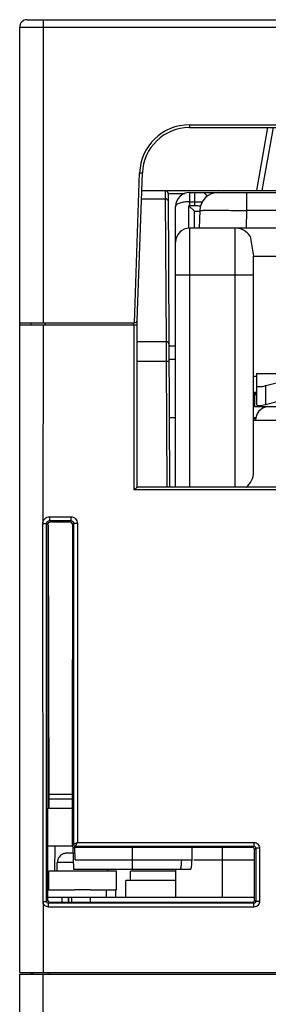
# Model space of a CAD drawing. Header units: millimetres. Extents: x 66 to 1727, y -68 to 939.
# Tile 8 of 72: x 166 to 193, y 178 to 283. Entities that reach past the tile are written whole.
import ezdxf

# ---------------------------------------------------------------- set-up
doc = ezdxf.new("R2010")
doc.units = ezdxf.units.MM
doc.header["$LTSCALE"] = 65.395
for name, color, linetype in [('03_ALL_AXES', 7, 'CONTINUOUS'), ('07_ALL_FEATURES', 7, 'CONTINUOUS'), ('3_ALL_AXES', 7, 'CONTINUOUS'), ('7_ALL_FEATURES', 7, 'CONTINUOUS')]:
    doc.layers.add(name, color=color, linetype=linetype)

msp = doc.modelspace()

# ---------------------------------------------------------------- linework, layer by layer
at = {"layer": '03_ALL_AXES', "color": 7, "linetype": 'Continuous'}
for p, q in [((171.463, 189.707), (171.463, 189.201)), ((171.763, 189.707), (171.763, 189.201)), ((171.763, 189.707), (191.268, 189.707)), ((173.763, 189.707), (173.763, 189.201))]:
    msp.add_line(p, q, dxfattribs=at)
at = {"layer": '07_ALL_FEATURES', "color": 7, "linetype": 'Continuous'}
for p, q in [((166.263, 181.707), (166.263, 282.407)), ((166.263, 282.407), (302.05, 282.407)), ((167.063, 283.207), (302.05, 283.207)), ((168.763, 283.207), (168.763, 250.907)), ((184.325, 272.007), (184.325, 271.707)), ((184.325, 272.007), (311.668, 272.007)), ((184.325, 271.707), (311.668, 271.707)), ((191.517, 265.006), (192.699, 271.707)), ((193.234, 271.707), (192.053, 265.006)), ((178.47, 250.907), (179.028, 266.891)), ((178.78, 251.196), (179.328, 266.881)), ((179.028, 266.891), (179.328, 266.881)), ((179.262, 265.006), (403.264, 265.006)), ((181.765, 265.006), (181.768, 264.292)), ((181.765, 265.006), (181.768, 264.292)), ((182.061, 264.701), (182.061, 264.705)), ((182.061, 264.704), (183.829, 264.704)), ((182.065, 264.704), (182.228, 233.407)), ((184.363, 263.384), (184.363, 264.807)), ((184.363, 264.807), (398.163, 264.807)), ((184.863, 264.807), (184.863, 263.384)), ((186.253, 264.416), (185.863, 264.807)), ((190.425, 264.807), (190.425, 262.876)), ((179.232, 264.128), (181.769, 264.128)), ((181.768, 264.292), (181.848, 248.887)), ((181.768, 264.292), (181.769, 264.128)), ((182.863, 233.407), (182.863, 263.307)), ((184.287, 261.005), (184.287, 263.383)), ((184.287, 263.383), (184.863, 262.807)), ((184.363, 263.807), (185.705, 263.807)), ((184.863, 263.384), (184.363, 263.384)), ((184.863, 261.007), (184.863, 262.807)), ((184.863, 262.807), (185.428, 262.807)), ((185.428, 262.876), (185.363, 261.007)), ((190.425, 262.876), (190.36, 261.007)), ((392.101, 262.876), (190.425, 262.876)), ((184.363, 233.407), (184.363, 261.007)), ((398.163, 261.007), (184.363, 261.007)), ((189.163, 261.007), (189.163, 233.407)), ((190.806, 260.146), (191.163, 258.007)), ((191.163, 235.007), (191.163, 258.007)), ((191.163, 258.007), (205.821, 258.007)), ((182.863, 256.007), (191.163, 256.007)), ((166.263, 250.907), (178.47, 250.907)), ((167.496, 250.907), (167.463, 250.707)), ((168.97, 250.872), (168.943, 250.707)), ((178.363, 250.707), (178.363, 250.907)), ((178.763, 233.407), (178.763, 251.111)), ((166.263, 250.707), (178.763, 250.707)), ((168.763, 250.707), (168.735, 229.544)), ((178.463, 233.107), (178.463, 250.707)), ((181.848, 248.887), (178.763, 248.887)), ((181.848, 248.887), (181.858, 246.792)), ((182.863, 248.413), (182.148, 248.413)), ((181.858, 246.792), (178.763, 246.792)), ((181.858, 246.792), (181.928, 233.407)), ((182.863, 247.007), (182.158, 247.007)), ((191.463, 245.507), (191.463, 242.22)), ((191.463, 245.507), (206.48, 245.507)), ((192.463, 244.22), (197.463, 245.507)), ((191.463, 245.207), (191.163, 245.207)), ((191.263, 243.507), (191.263, 242.007)), ((191.263, 243.507), (191.463, 243.507)), ((192.463, 242.22), (192.463, 244.22)), ((192.463, 242.22), (197.463, 243.507)), ((191.263, 242.007), (206.664, 242.007)), ((182.19, 240.807), (182.863, 240.807)), ((191.163, 240.807), (191.363, 240.807)), ((191.163, 240.707), (191.363, 240.707)), ((206.817, 240.507), (191.163, 240.507)), ((178.763, 233.407), (178.463, 233.107)), ((196.065, 233.107), (178.463, 233.107)), ((196.065, 233.407), (178.763, 233.407)), ((169.425, 230.243), (169.425, 229.844)), ((169.425, 230.243), (171.701, 230.243)), ((169.425, 229.844), (169.558, 229.712)), ((169.425, 229.844), (171.701, 229.844)), ((171.701, 229.844), (171.569, 229.712)), ((171.701, 230.243), (171.701, 229.844)), ((168.726, 229.544), (169.126, 229.544)), ((168.745, 189.269), (168.735, 229.544)), ((169.126, 189.269), (169.126, 229.544)), ((169.263, 229.407), (169.126, 229.544)), ((169.263, 229.407), (169.263, 199.207)), ((169.295, 229.407), (169.348, 199.207)), ((169.652, 229.712), (171.569, 229.712)), ((171.868, 229.412), (171.863, 200.707)), ((172, 229.544), (171.868, 229.412)), ((172, 229.544), (172, 195.344)), ((172.4, 229.544), (172, 229.544)), ((172.4, 229.544), (172.4, 195.543)), ((169.345, 200.707), (171.863, 200.707)), ((171.863, 200.707), (171.865, 195.209)), ((169.346, 200.207), (171.863, 200.207)), ((169.258, 189.401), (169.263, 199.207)), ((169.263, 199.207), (171.863, 199.207)), ((169.261, 195.207), (171.865, 195.207)), ((170.009, 195.207), (169.962, 192.507)), ((171.865, 195.209), (172, 195.344)), ((172.065, 195.009), (172.2, 195.144)), ((172.2, 195.144), (191.201, 195.144)), ((172.4, 195.543), (191.201, 195.543)), ((191.201, 195.144), (191.066, 195.009)), ((191.201, 195.543), (191.201, 195.144)), ((171.936, 195.007), (171.976, 192.707)), ((191.066, 195.009), (172.065, 195.009)), ((172.159, 193.707), (172.136, 195.01)), ((178.263, 192.707), (178.263, 195.009)), ((184.617, 193.707), (184.64, 195.009)), ((187.863, 189.707), (187.863, 195.009)), ((191.4, 194.944), (191.266, 194.809)), ((191.268, 189.401), (191.266, 194.809)), ((191.4, 194.944), (191.4, 189.269)), ((191.8, 194.944), (191.4, 194.944)), ((191.8, 194.944), (191.8, 189.269)), ((172.159, 193.707), (184.617, 193.707)), ((184.819, 193.707), (191.266, 193.707)), ((171.976, 192.707), (184.501, 192.707)), ((182.863, 192.707), (182.863, 189.707)), ((169.363, 191.407), (169.259, 191.407)), ((168.726, 189.269), (169.126, 189.269)), ((168.745, 189.269), (168.763, 181.707)), ((169.126, 189.269), (169.258, 189.401)), ((169.325, 189.069), (169.457, 189.201)), ((169.325, 188.67), (169.325, 189.069)), ((191.201, 189.069), (169.325, 189.069)), ((169.457, 189.201), (191.068, 189.201)), ((170.801, 189.201), (170.793, 189.707)), ((191.201, 189.069), (191.068, 189.201)), ((191.201, 188.67), (191.201, 189.069)), ((191.4, 189.269), (191.268, 189.401)), ((191.8, 189.269), (191.4, 189.269)), ((191.201, 188.67), (169.325, 188.67)), ((166.263, 181.707), (416.263, 181.707)), ((166.263, 76.907), (166.263, 181.507)), ((166.263, 181.507), (416.263, 181.507)), ((167.463, 181.707), (167.503, 181.507)), ((167.663, 181.507), (167.696, 181.707)), ((168.763, 166.196), (168.763, 181.507)), ((169.438, 181.507), (169.472, 181.707))]:
    msp.add_line(p, q, dxfattribs=at)
msp.add_lwpolyline([(178.763, 233.407), (178.743, 233.391), (178.708, 233.351), (178.655, 233.298), (178.593, 233.237), (178.53, 233.171), (178.463, 233.107)], dxfattribs=at)
for centre, radius, start, end in [((167.063, 282.407), 0.8, 90, 180), ((184.325, 266.707), 5.3, 90, 178), ((184.325, 266.707), 5, 90, 178), ((181.761, 264.707), 0.3, 359.7, 90), ((184.363, 263.307), 1.5, 90, 180), ((187.427, 262.807), 2, 90, 178), ((184.363, 259.507), 1.5, 90, 180), ((189.163, 259.007), 2, 34.74732, 90), ((178.48, 251.207), 0.3, 270, 358), ((192.863, 240.507), 1.5, 97.10262, 180), ((169.652, 214.556), 15.156, 89.99937, 90.35842)]:
    msp.add_arc(centre, radius, start, end, dxfattribs=at)
for centre, major_axis, ratio, start_param, end_param in [((184.363, 262.518), (1.5, 0), 0.5773503, 1.5707963, 1.621639), ((184.863, 262.229), (2, 0), 0.5773503, 1.2457008, 1.5707963), ((193.263, 244.064), (0, 3.429), 0.5833333, -4.5491652, -4.4597087), ((193.263, 242.349), (0, 3.429), 0.5833333, 1.2265365, 1.3181161), ((192.463, 244.477), (0.998, 0.274), 0.2403928, 3.0757389, 4.6465353), ((192.463, 242.477), (0.998, 0.274), 0.2403928, 3.0757389, 4.6465353), ((189.163, 235.007), (2, 0), 1, -0.9279907, 0), ((171.568, 229.411), (0.206, 0.219), 0.9970766, -0.8152971, 0.7527601), ((172.066, 195.209), (0.155, 0.127), 0.9976757, 2.4564315, 4.0244888), ((191.065, 194.809), (0.155, 0.127), 0.9976757, -0.6851611, 0.8828961), ((178.263, 193.801), (5.25, 0), 0.9826973, -0.2137103, -0.0182878), ((178.263, 193.908), (6.357, 0), 0.9828419, -0.1934988, -0.0322598), ((169.458, 189.402), (0.131, 0.152), 0.9967762, -3.9967129, -2.4286556), ((191.068, 189.402), (-0.131, 0.152), 0.9967762, -3.8545297, -2.2864724)]:
    msp.add_ellipse(centre, major_axis=major_axis, ratio=ratio, start_param=start_param, end_param=end_param, dxfattribs=at)
for points, knots in [([(181.765, 265.006), (181.841, 265.006), (182.001, 264.941), (182.064, 264.781), (182.065, 264.704)], [0, 0, 0, 0, 0.4961314, 1, 1, 1, 1]), ([(182.069, 263.917), (182.068, 263.975), (181.979, 264.101), (181.842, 264.128), (181.769, 264.128)], [0, 0, 0, 0, 0.440273, 1, 1, 1, 1]), ([(184.363, 263.806), (184.171, 263.806), (183.813, 263.784), (183.394, 263.7), (183.125, 263.593), (182.958, 263.498), (182.863, 263.381), (182.863, 263.307)], [0, 0, 0, 0, 0.3462697, 0.6463637, 0.7675197, 0.8658844, 1, 1, 1, 1]), ([(185.428, 262.876), (185.428, 262.879), (185.44, 262.881), (185.455, 262.884), (185.487, 262.886), (185.55, 262.89), (185.66, 262.894), (185.824, 262.898), (186.033, 262.901), (186.285, 262.904), (186.576, 262.905), (187.035, 262.905), (187.685, 262.904), (188.538, 262.898), (189.463, 262.889), (190.1, 262.881), (190.425, 262.876)], [0, 0, 0, 0, 0.0014007, 0.0050908, 0.0111458, 0.019566, 0.0434539, 0.0765369, 0.1184997, 0.1689546, 0.2273983, 0.2932901, 0.4447589, 0.6174932, 0.8049868, 1, 1, 1, 1]), ([(182.148, 248.677), (182.148, 248.734), (182.059, 248.86), (181.922, 248.887), (181.848, 248.887)], [0, 0, 0, 0, 0.440273, 1, 1, 1, 1]), ([(182.158, 246.791), (182.158, 246.799), (182.111, 246.783), (182.065, 246.798), (181.965, 246.79), (181.897, 246.792), (181.858, 246.792)], [0, 0, 0, 0, 0.0763597, 0.2928625, 0.6178479, 1, 1, 1, 1]), ([(168.735, 229.544), (168.735, 229.59), (168.729, 229.682), (168.792, 229.856), (168.962, 230.127), (169.247, 230.243), (169.425, 230.243)], [0, 0, 0, 0, 0.126362, 0.2532505, 0.5050927, 1, 1, 1, 1]), ([(169.126, 229.544), (169.125, 229.621), (169.189, 229.781), (169.349, 229.844), (169.425, 229.844)], [0, 0, 0, 0, 0.5000435, 1, 1, 1, 1]), ([(171.701, 230.243), (171.879, 230.243), (172.251, 230.095), (172.4, 229.723), (172.4, 229.544)], [0, 0, 0, 0, 0.4996479, 1, 1, 1, 1]), ([(171.701, 229.844), (171.777, 229.844), (171.937, 229.781), (172.001, 229.621), (172, 229.544)], [0, 0, 0, 0, 0.5000435, 1, 1, 1, 1]), ([(169.263, 229.407), (169.263, 229.484), (169.323, 229.644), (169.482, 229.711), (169.558, 229.712)], [0, 0, 0, 0, 0.5029452, 1, 1, 1, 1]), ([(172.4, 195.543), (172.353, 195.519), (172.219, 195.453), (172.086, 195.387), (172, 195.344)], [0, 0, 0, 0, 0.3547846, 1, 1, 1, 1]), ([(172, 195.344), (172, 195.293), (172.043, 195.187), (172.149, 195.144), (172.2, 195.144)], [0, 0, 0, 0, 0.5000011, 1, 1, 1, 1]), ([(172.2, 195.144), (172.207, 195.157), (172.272, 195.291), (172.339, 195.424), (172.4, 195.543)], [0, 0, 0, 0, 0.0991221, 1, 1, 1, 1]), ([(191.201, 195.543), (191.353, 195.543), (191.672, 195.416), (191.8, 195.097), (191.8, 194.944)], [0, 0, 0, 0, 0.4995751, 1, 1, 1, 1]), ([(191.201, 195.144), (191.252, 195.144), (191.359, 195.102), (191.401, 194.995), (191.4, 194.944)], [0, 0, 0, 0, 0.5011253, 1, 1, 1, 1]), ([(169.325, 188.67), (169.173, 188.67), (168.939, 188.772), (168.747, 189.029), (168.745, 189.191), (168.745, 189.269)], [0, 0, 0, 0, 0.4943909, 0.7479628, 1, 1, 1, 1]), ([(169.325, 189.069), (169.274, 189.069), (169.167, 189.111), (169.125, 189.218), (169.126, 189.269)], [0, 0, 0, 0, 0.5011253, 1, 1, 1, 1]), ([(191.8, 189.269), (191.8, 189.116), (191.672, 188.797), (191.354, 188.67), (191.201, 188.67)], [0, 0, 0, 0, 0.4995751, 1, 1, 1, 1]), ([(191.4, 189.269), (191.401, 189.218), (191.358, 189.111), (191.251, 189.069), (191.201, 189.069)], [0, 0, 0, 0, 0.5011253, 1, 1, 1, 1])]:
    msp.add_open_spline(points, degree=3, knots=knots, dxfattribs=at)
at = {"layer": '3_ALL_AXES', "color": 7, "linetype": 'Continuous'}
for p, q in [((170.263, 192.507), (170.263, 193.407)), ((169.363, 190.507), (169.363, 192.507)), ((176.563, 192.507), (169.363, 192.507)), ((175.663, 192.507), (175.663, 192.707)), ((176.563, 190.507), (176.563, 192.507)), ((178.063, 191.507), (178.063, 192.507)), ((182.863, 192.507), (178.063, 192.507)), ((177.563, 189.707), (177.563, 191.507)), ((182.863, 191.507), (177.563, 191.507)), ((173.8, 190.507), (172.126, 190.507)), ((176.563, 190.507), (176.463, 190.507)), ((171.463, 189.201), (171.463, 189.707))]:
    msp.add_line(p, q, dxfattribs=at)
msp.add_arc((171.263, 193.407), 1, 107.4576, 180, dxfattribs=at)
at = {"layer": '7_ALL_FEATURES', "color": 7, "linetype": 'Continuous'}
for p, q in [((170.963, 194.36), (170.963, 194.347)), ((171.947, 194.407), (171.311, 194.407)), ((171.964, 193.407), (170.263, 193.407)), ((169.258, 190.507), (172.126, 190.507)), ((173.8, 190.507), (176.463, 190.507)), ((175.463, 190.507), (175.463, 189.707)), ((176.463, 190.507), (176.463, 189.707)), ((169.258, 189.707), (171.763, 189.707))]:
    msp.add_line(p, q, dxfattribs=at)
for centre, radius, start, end in [((171.307, 193.374), 1.033, 102.98425, 109.48868), ((171.309, 193.368), 1.038, 100.13722, 102.98561), ((171.309, 193.366), 1.041, 99.73123, 100.13825), ((171.31, 193.363), 1.043, 97.21257, 99.7304), ((171.31, 193.361), 1.045, 96.47833, 97.21308), ((171.31, 193.358), 1.048, 94.59527, 96.47748), ((171.31, 193.354), 1.052, 93.24114, 94.59571), ((171.311, 193.351), 1.056, 89.99973, 93.24049)]:
    msp.add_arc(centre, radius, start, end, dxfattribs=at)

doc.saveas('drawing.dxf')
